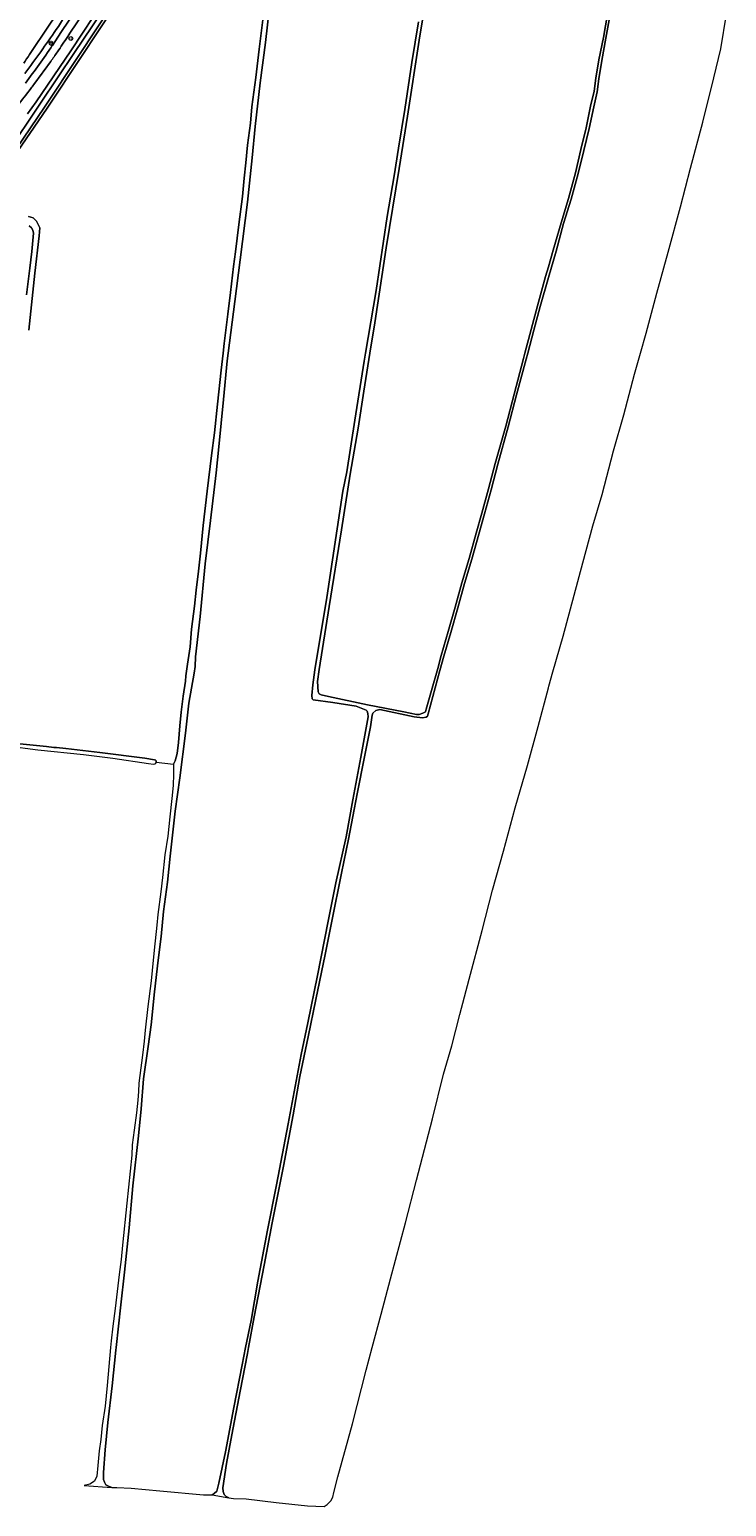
# Model space of a CAD drawing. Header units: metres. Extents: x 125158 to 132124, y 450612 to 454469.
# Tile 142 of 173: x 130291 to 130572, y 452936 to 453530. Entities that reach past the tile are written whole.
import ezdxf
from ezdxf.enums import TextEntityAlignment as Align

# ---------------------------------------------------------------- set-up
doc = ezdxf.new("R2010")
doc.units = ezdxf.units.M
doc.layers.get('0').update_dxf_attribs({"color": 8})
for name, color, linetype, lineweight in [('B-XX-KL-ET_LS_OV_LICHTMAST-S', 8, 'Continuous', 25), ('B-XX-OG-TERREIN_CULTUURSCHEIDING-GV', 8, 'Continuous', 18), ('B-XX-OG-WATER-GV', 8, 'Continuous', 18), ('B-XX-OG-WATER_SLOOT-GV', 8, 'Continuous', 18), ('B-XX-OG-WEG-GV', 8, 'Continuous', 18), ('B-XX-VW-VERKEERSTEKEN_DRAAGCONSTRUCTIE-S', 8, 'Continuous', 25)]:
    doc.layers.add(name, color=color, linetype=linetype, lineweight=lineweight)
doc.styles.add('NLCS-ISO', font='NLCS-ISO.ttf')

# ---------------------------------------------------------------- blocks, each defined once
blk = doc.blocks.new('SIE-WEG_PAAL_VERKEERSBORD-SO')
at = {"color": 0, "linetype": 'ByBlock', "lineweight": 18}
blk.add_circle((0, 0), 1.5, dxfattribs=at)
at = {"color": 0, "linetype": 'ByBlock', "lineweight": 18, "style": 'NLCS-ISO'}
blk.add_text('vb', height=1.5, dxfattribs=at).set_placement((0, 0.1), align=Align.MIDDLE_CENTER)
blk = doc.blocks.new('SKL-ET_OV_LICHTMAST-SO')
at = {"color": 0, "linetype": 'ByBlock', "lineweight": 18}
for points in [[(-1.2, 0), (-2, 0)], [(-1.4, 1.4), (-0.9, 0.9)], [(0, 2), (0, 1.2)], [(0.9, 0.9), (1.4, 1.4)], [(2, 0), (1.2, 0)], [(-1.4, -1.4), (-0.9, -0.9)], [(0, -1.2), (0, -2)], [(0.9, -0.9), (1.4, -1.4)]]:
    blk.add_lwpolyline(points, dxfattribs=at)
blk.add_circle((0, 0), 1, dxfattribs=at)

msp = doc.modelspace()

# ---------------------------------------------------------------- linework, layer by layer
at = {"layer": 'B-XX-OG-TERREIN_CULTUURSCHEIDING-GV'}
for points in [[(130453.32, 453558.6), (130448.02, 453525.89), (130443.29, 453495.36), (130440.02, 453474.33), (130434.71, 453442.39), (130430.17, 453412.18), (130428.18, 453400), (130425.68, 453384.74), (130423.47, 453369.9), (130420.26, 453351.39), (130416.81, 453328.92), (130411.85, 453298.12), (130407.73, 453272.7), (130407.11, 453267.89), (130407.4, 453263.73), (130407.83, 453262.94), (130408.6, 453262.53), (130411.49, 453261.93), (130427.24, 453258.53), (130441.79, 453255.7), (130446.91, 453254.67), (130448.02, 453254.68), (130449.54, 453255.21), (130450.54, 453255.72), (130450.86, 453256.81), (130451.09, 453257.79), (130452.93, 453264.29), (130455.47, 453273.14), (130456.92, 453278.41), (130459.72, 453288), (130462.49, 453297.8), (130465.24, 453307.66), (130468.13, 453317.43), (130470.96, 453327.55), (130473.24, 453335.62), (130475.92, 453345.39), (130478.58, 453355.6), (130482.83, 453370.7), (130486.17, 453383.54), (130490.03, 453397.93), (130490.58, 453400), (130493.11, 453409.56), (130495.68, 453419.12), (130498.85, 453430.9), (130500, 453434.79), (130501.96, 453441.43), (130505.1, 453452.44), (130508.11, 453462.27), (130510.88, 453472.6), (130513, 453481.96), (130515.14, 453490.71), (130517.01, 453499.43), (130518.44, 453505.46), (130519.06, 453510.71), (130520.3, 453517.99), (130522.12, 453526.97), (130524.51, 453540.26)], [(130388.41, 453545.23), (130386.23, 453524.95), (130384.04, 453508.71), (130381.98, 453491.21), (130380.78, 453478.58), (130378.88, 453460.8), (130375.95, 453437.62), (130373.82, 453420.79), (130371.19, 453400), (130370.81, 453397), (130369.33, 453381.45), (130367.46, 453362.41), (130366.35, 453351.93), (130364.04, 453332.77), (130361.95, 453315.26), (130359.91, 453294.06), (130358.07, 453277.8), (130357.85, 453273.93), (130357.44, 453271.23), (130355.37, 453259.21), (130354.01, 453247.22), (130351.68, 453229.19), (130349.88, 453215.76), (130347.78, 453197.71), (130346.76, 453187.21), (130345.1, 453175.38), (130344.15, 453165.41), (130342.99, 453155.9), (130341.47, 453143.16), (130340.16, 453129.87), (130338.97, 453121.1), (130337.15, 453108.03), (130336.21, 453095.97), (130335.02, 453085.2), (130332.81, 453065.05), (130331.34, 453048.14), (130329.43, 453030.31), (130327.93, 453017.13), (130326.09, 453000), (130325.97, 452998.91), (130324.44, 452984.61), (130322.76, 452969.8), (130321.64, 452958.82), (130320.99, 452949.72), (130320.96, 452946.89), (130321.34, 452945.83), (130322, 452944.81), (130323.05, 452944.17), (130324.3, 452943.63), (130326.36, 452943.69), (130332.14, 452943.39), (130343.62, 452942.42), (130361.18, 452940.7), (130363.4, 452940.68), (130364.75, 452940.72), (130365.49, 452941.26), (130366.57, 452942.28), (130367.35, 452945.38), (130370.06, 452958), (130373.46, 452975.93), (130376.79, 452993), (130378.19, 453000), (130380.36, 453010.87), (130383.15, 453026.68), (130386.92, 453047.26), (130390.64, 453065.52), (130395.26, 453090.02), (130400.56, 453117.93), (130403.23, 453130.57), (130407.09, 453149.64), (130411.44, 453171.51), (130414.48, 453186.96), (130418.61, 453205.51), (130421.34, 453220.36), (130424.53, 453237.54), (130427.45, 453253.71), (130427.42, 453255.06), (130427.07, 453255.94), (130426.68, 453256.35), (130424.65, 453257.23), (130422.6, 453257.99), (130413.29, 453259.55), (130405.4, 453260.59), (130404.96, 453260.95), (130404.85, 453262.26), (130405.17, 453266.54), (130406.03, 453272.64), (130410.92, 453301.72), (130417.35, 453344.49), (130418.84, 453352.22), (130422.12, 453373.03), (130425.92, 453396.85), (130426.45, 453400), (130430.68, 453425.26), (130435.14, 453454.96), (130438, 453471.31), (130439.71, 453482.54), (130442.24, 453498.05), (130445.11, 453517.02), (130447.78, 453533.37)], [(130326.03, 453540.46), (130311.89, 453519), (130298.38, 453498.64), (130284.68, 453478.54)], [(130525.58, 453540.07), (130523.18, 453526.77), (130521.54, 453517.7), (130520.34, 453510.44), (130519.62, 453505.21), (130518.33, 453499.07), (130516.37, 453490.41), (130514.26, 453481.57), (130511.93, 453472.34), (130509.14, 453461.97), (130506.13, 453452.13), (130503.17, 453441), (130500.01, 453430.48), (130500, 453430.45), (130496.72, 453418.84), (130494.16, 453409.28), (130491.69, 453400), (130491.07, 453397.65), (130487.21, 453383.26), (130483.87, 453370.42), (130479.62, 453355.32), (130476.96, 453345.11), (130474.28, 453335.33), (130472, 453327.26), (130469.16, 453317.13), (130466.27, 453307.36), (130463.53, 453297.51), (130460.76, 453287.7), (130457.96, 453278.11), (130456.37, 453272.32), (130451.63, 453254.95), (130451.34, 453253.93), (130450.79, 453253.55), (130449.38, 453253.36), (130446.04, 453253.78), (130432.16, 453256.61), (130430.58, 453256.31), (130429.41, 453255.19), (130429.04, 453254.35), (130428.4, 453249.74), (130426.04, 453237.7), (130423.1, 453222.75), (130419.63, 453204.51), (130416.79, 453190.86), (130412.84, 453171.55), (130410.2, 453158.11), (130406.44, 453139.99), (130403.4, 453124.95), (130400.06, 453109.08), (130397.28, 453093.6), (130393.38, 453072.96), (130388.83, 453050.19), (130385.6, 453033.1), (130381.61, 453012.33), (130379.36, 453000), (130378.92, 452997.57), (130375.97, 452982.47), (130372.61, 452964.91), (130370.5, 452953.29), (130368.98, 452943.54), (130369.09, 452942.11), (130369.54, 452940.91), (130370.39, 452940.05), (130371.43, 452939.54), (130373.32, 452939.26), (130378.45, 452939.1), (130390.49, 452937.66), (130403.13, 452936.37), (130409.75, 452936.07), (130410.94, 452936.79), (130412.49, 452938.39), (130413.3, 452939.85), (130413.64, 452941.67), (130415.29, 452948.04), (130421.13, 452969.27), (130426.68, 452990.9), (130429.12, 453000), (130432.74, 453013.48), (130436.52, 453027.65), (130442.46, 453050.19), (130446.99, 453067.35), (130453.35, 453092.04), (130457.82, 453109.92), (130461.16, 453121.36), (130464.31, 453134), (130468.07, 453148.25), (130473.34, 453167.78), (130477.5, 453183.96), (130481.93, 453199.71), (130486.63, 453217.18), (130491.66, 453234.13), (130495.86, 453249.84), (130500, 453265.45), (130500.17, 453266.08), (130501.84, 453271.88), (130505.91, 453286.19), (130510.4, 453302.72), (130513.83, 453315.65), (130517.92, 453330.61), (130521.58, 453343.11), (130526.16, 453360.67), (130530.33, 453375.26), (130534.65, 453391.53), (130537.1, 453400), (130539.41, 453408.01), (130543.7, 453424.1), (130548.18, 453440.69), (130553.13, 453458.96), (130557.21, 453474.41), (130562.18, 453492.92), (130566.59, 453510.75), (130569.33, 453522.41), (130571.66, 453536.36)], [(130285.98, 453243.02), (130298.11, 453241.77), (130301.05, 453241.42), (130302.04, 453241.43), (130305.81, 453240.92), (130319.54, 453239.44), (130337.63, 453237.04), (130341.55, 453236.47), (130342.1, 453236.29), (130342.22, 453235.71), (130342.15, 453235.5), (130349.22, 453234.62), (130349.88, 453236), (130350.61, 453239), (130351.17, 453243.34), (130351.75, 453250.05), (130352.3, 453255.62), (130353.06, 453262.07), (130353.93, 453268.07), (130354.07, 453270.21), (130354.8, 453274.86), (130355.82, 453281.93), (130356.47, 453288.96), (130357.58, 453298.21), (130358.29, 453304.73), (130359.16, 453312.27), (130359.98, 453319.61), (130361.15, 453330.68), (130362.72, 453344.51), (130364.51, 453358.83), (130365.6, 453367.97), (130366.86, 453379.47), (130368.38, 453393.14), (130369.11, 453400), (130369.52, 453403.97), (130371.05, 453415.65), (130372.16, 453424.44), (130373.37, 453434.93), (130374.17, 453440.82), (130375.43, 453451.84), (130376.93, 453463.04), (130377.66, 453470.47), (130378.21, 453476.6), (130378.99, 453483.7), (130380.08, 453492.52), (130380.66, 453499.06), (130382.26, 453510.89), (130383.64, 453522.32), (130385.14, 453534.15)], [(130289.99, 453423.54), (130291.32, 453434.2), (130292.2, 453440.96), (130292.83, 453448.33), (130292.6, 453449.47), (130291.99, 453450.51), (130291.04, 453451.29)], [(130290.86, 453455.04), (130292.65, 453454.44), (130294.04, 453453.14), (130295.31, 453450.41), (130295.06, 453447.22), (130293.41, 453432.25), (130291.01, 453409.25)]]:
    msp.add_lwpolyline(points, dxfattribs=at)
at = {"layer": 'B-XX-OG-WATER-GV'}
for points in [[(130524.51, 453540.26), (130522.12, 453526.97), (130520.3, 453517.99), (130519.06, 453510.71), (130518.44, 453505.46), (130517.01, 453499.43), (130515.14, 453490.71), (130513, 453481.96), (130510.88, 453472.6), (130508.11, 453462.27), (130505.1, 453452.44), (130501.96, 453441.43), (130500, 453434.79), (130498.85, 453430.9), (130495.68, 453419.12), (130493.11, 453409.56), (130490.58, 453400), (130490.03, 453397.93), (130486.17, 453383.54), (130482.83, 453370.7), (130478.58, 453355.6), (130475.92, 453345.39), (130473.24, 453335.62), (130470.96, 453327.55), (130468.13, 453317.43), (130465.24, 453307.66), (130462.49, 453297.8), (130459.72, 453288), (130456.92, 453278.41), (130455.47, 453273.14), (130452.93, 453264.29), (130451.09, 453257.79), (130450.86, 453256.81), (130450.54, 453255.72), (130449.54, 453255.21), (130448.02, 453254.68), (130446.91, 453254.67), (130441.79, 453255.7), (130427.24, 453258.53), (130411.49, 453261.93), (130408.6, 453262.53), (130407.83, 453262.94), (130407.4, 453263.73), (130407.11, 453267.89), (130407.73, 453272.7), (130411.85, 453298.12), (130416.81, 453328.92), (130420.26, 453351.39), (130423.47, 453369.9), (130425.68, 453384.74), (130428.18, 453400), (130430.17, 453412.18), (130434.71, 453442.39), (130440.02, 453474.33), (130443.29, 453495.36), (130448.02, 453525.89), (130453.32, 453558.6)], [(130385.14, 453534.15), (130383.64, 453522.32), (130382.26, 453510.89), (130380.66, 453499.06), (130380.08, 453492.52), (130378.99, 453483.7), (130378.21, 453476.6), (130377.66, 453470.47), (130376.93, 453463.04), (130375.43, 453451.84), (130374.17, 453440.82), (130373.37, 453434.93), (130372.16, 453424.44), (130371.05, 453415.65), (130369.52, 453403.97), (130369.11, 453400), (130368.38, 453393.14), (130366.86, 453379.47), (130365.6, 453367.97), (130364.51, 453358.83), (130362.72, 453344.51), (130361.15, 453330.68), (130359.98, 453319.61), (130359.16, 453312.27), (130358.29, 453304.73), (130357.58, 453298.21), (130356.47, 453288.96), (130355.82, 453281.93), (130354.8, 453274.86), (130354.07, 453270.21), (130353.93, 453268.07), (130353.06, 453262.07), (130352.3, 453255.62), (130351.75, 453250.05), (130351.17, 453243.34), (130350.61, 453239), (130349.88, 453236), (130349.22, 453234.62), (130349.13, 453230.67), (130348.99, 453226.16), (130348.53, 453220.83), (130347.66, 453213.51), (130346.83, 453205.71), (130345.65, 453198.27), (130344.7, 453189.09), (130344.05, 453183.32), (130342.86, 453174.14), (130342.47, 453169.97), (130341.38, 453159.9), (130340.54, 453151.68), (130340.15, 453147.54), (130338.82, 453137.2), (130337.8, 453127.7), (130337.34, 453123.24), (130336.66, 453117.67), (130335.55, 453109.44), (130335.26, 453106.4), (130335.02, 453103.01), (130334.8, 453099.47), (130334.21, 453094.46), (130333.29, 453087.41), (130332.58, 453081.54), (130332.34, 453077.44), (130330.35, 453058.14), (130328.65, 453041.17), (130328.17, 453035.4), (130327.3, 453029.32), (130325.72, 453015.66), (130324.7, 453008.55), (130324.03, 453002.66), (130323.79, 453000), (130322.45, 452984.77), (130321.62, 452976.48), (130320.51, 452968.66), (130319.92, 452963.01), (130319.25, 452958.47), (130318.7, 452952.54), (130318.3, 452948.28), (130317.32, 452946.26), (130315.54, 452945.08), (130313.21, 452944.52), (130324.3, 452943.63), (130323.05, 452944.17), (130322, 452944.81), (130321.34, 452945.83), (130320.96, 452946.89), (130320.99, 452949.72), (130321.64, 452958.82), (130322.76, 452969.8), (130324.44, 452984.61), (130325.97, 452998.91), (130326.09, 453000), (130327.93, 453017.13), (130329.43, 453030.31), (130331.34, 453048.14), (130332.81, 453065.05), (130335.02, 453085.2), (130336.21, 453095.97), (130337.15, 453108.03), (130338.97, 453121.1), (130340.16, 453129.87), (130341.47, 453143.16), (130342.99, 453155.9), (130344.15, 453165.41), (130345.1, 453175.38), (130346.76, 453187.21), (130347.78, 453197.71), (130349.88, 453215.76), (130351.68, 453229.19), (130354.01, 453247.22), (130355.37, 453259.21), (130357.44, 453271.23), (130357.85, 453273.93), (130358.07, 453277.8), (130359.91, 453294.06), (130361.95, 453315.26), (130364.04, 453332.77), (130366.35, 453351.93), (130367.46, 453362.41), (130369.33, 453381.45), (130370.81, 453397), (130371.19, 453400), (130373.82, 453420.79), (130375.95, 453437.62), (130378.88, 453460.8), (130380.78, 453478.58), (130381.98, 453491.21), (130384.04, 453508.71), (130386.23, 453524.95), (130388.41, 453545.23)], [(130447.78, 453533.37), (130445.11, 453517.02), (130442.24, 453498.05), (130439.71, 453482.54), (130438, 453471.31), (130435.14, 453454.96), (130430.68, 453425.26), (130426.45, 453400), (130425.92, 453396.85), (130422.12, 453373.03), (130418.84, 453352.22), (130417.35, 453344.49), (130410.92, 453301.72), (130406.03, 453272.64), (130405.17, 453266.54), (130404.85, 453262.26), (130404.96, 453260.95), (130405.4, 453260.59), (130413.29, 453259.55), (130422.6, 453257.99), (130424.65, 453257.23), (130426.68, 453256.35), (130427.07, 453255.94), (130427.42, 453255.06), (130427.45, 453253.71), (130424.53, 453237.54), (130421.34, 453220.36), (130418.61, 453205.51), (130414.48, 453186.96), (130411.44, 453171.51), (130407.09, 453149.64), (130403.23, 453130.57), (130400.56, 453117.93), (130395.26, 453090.02), (130390.64, 453065.52), (130386.92, 453047.26), (130383.15, 453026.68), (130380.36, 453010.87), (130378.19, 453000), (130376.79, 452993), (130373.46, 452975.93), (130370.06, 452958), (130367.35, 452945.38), (130366.57, 452942.28), (130365.49, 452941.26), (130364.75, 452940.72), (130371.43, 452939.54), (130370.39, 452940.05), (130369.54, 452940.91), (130369.09, 452942.11), (130368.98, 452943.54), (130370.5, 452953.29), (130372.61, 452964.91), (130375.97, 452982.47), (130378.92, 452997.57), (130379.36, 453000), (130381.61, 453012.33), (130385.6, 453033.1), (130388.83, 453050.19), (130393.38, 453072.96), (130397.28, 453093.6), (130400.06, 453109.08), (130403.4, 453124.95), (130406.44, 453139.99), (130410.2, 453158.11), (130412.84, 453171.55), (130416.79, 453190.86), (130419.63, 453204.51), (130423.1, 453222.75), (130426.04, 453237.7), (130428.4, 453249.74), (130429.04, 453254.35), (130429.41, 453255.19), (130430.58, 453256.31), (130432.16, 453256.61), (130446.04, 453253.78), (130449.38, 453253.36), (130450.79, 453253.55), (130451.34, 453253.93), (130451.63, 453254.95), (130456.37, 453272.32), (130457.96, 453278.11), (130460.76, 453287.7), (130463.53, 453297.51), (130466.27, 453307.36), (130469.16, 453317.13), (130472, 453327.26), (130474.28, 453335.33), (130476.96, 453345.11), (130479.62, 453355.32), (130483.87, 453370.42), (130487.21, 453383.26), (130491.07, 453397.65), (130491.69, 453400), (130494.16, 453409.28), (130496.72, 453418.84), (130500, 453430.45), (130500.01, 453430.48), (130503.17, 453441), (130506.13, 453452.13), (130509.14, 453461.97), (130511.93, 453472.34), (130514.26, 453481.57), (130516.37, 453490.41), (130518.33, 453499.07), (130519.62, 453505.21), (130520.34, 453510.44), (130521.54, 453517.7), (130523.18, 453526.77), (130525.58, 453540.07)], [(130291.04, 453451.29), (130291.99, 453450.51), (130292.6, 453449.47), (130292.83, 453448.33), (130292.2, 453440.96), (130291.32, 453434.2), (130289.99, 453423.54)], [(130291.01, 453409.25), (130293.41, 453432.25), (130295.06, 453447.22), (130295.31, 453450.41), (130294.04, 453453.14), (130292.65, 453454.44), (130290.86, 453455.04)], [(130282.35, 453242.08), (130294.63, 453240.46), (130312.93, 453238.51), (130324.75, 453237.11), (130339.1, 453234.96), (130341.07, 453234.75), (130341.66, 453234.81), (130342, 453235.08), (130342.15, 453235.5), (130342.22, 453235.71), (130342.1, 453236.29), (130341.55, 453236.47), (130337.63, 453237.04), (130319.54, 453239.44), (130305.81, 453240.92), (130302.04, 453241.43), (130301.05, 453241.42), (130298.11, 453241.77), (130285.98, 453243.02)]]:
    msp.add_lwpolyline(points, dxfattribs=at)
at = {"layer": 'B-XX-OG-WATER_SLOOT-GV'}
for points in [[(130323.48, 453542.11), (130309.35, 453520.98), (130295.62, 453500.61), (130281.8, 453479.96), (130270.58, 453463.58), (130268.57, 453462.54), (130261.37, 453461.18), (130259.57, 453460.5), (130258.11, 453459.25), (130257.66, 453458.49), (130258.71, 453457.7), (130258.74, 453457.71), (130260.44, 453458.75), (130270.27, 453460.96), (130271.61, 453461.72), (130273.04, 453463.15), (130283.23, 453478.27), (130297.27, 453499), (130311.12, 453519.72), (130324.7, 453540.47)], [(130281.8, 453479.96), (130295.62, 453500.61), (130309.35, 453520.98), (130323.48, 453542.11)], [(130324.7, 453540.47), (130311.12, 453519.72), (130297.27, 453499), (130283.23, 453478.27)], [(130284.68, 453478.54), (130298.38, 453498.64), (130311.89, 453519), (130326.03, 453540.46)], [(130321.66, 453542.76), (130307.79, 453521.59), (130293.96, 453501.18), (130290.44, 453496.33)]]:
    msp.add_lwpolyline(points, dxfattribs=at)
at = {"layer": 'B-XX-OG-WEG-GV'}
for points in [[(130363.1, 453611.05), (130355.68, 453600.47), (130355.53, 453600.26), (130355.4, 453600.05), (130348.69, 453590.22), (130346.69, 453587.28), (130342.53, 453581.17), (130332.1, 453565.55), (130323.8, 453553.13), (130321.79, 453550.12), (130307.48, 453528.75), (130306.58, 453527.38)], [(130291.23, 453520.11), (130299.16, 453531.93), (130305.66, 453541.62), (130316.43, 453557.66)], [(130308.81, 453540.59), (130317.82, 453554.19), (130319.06, 453556.04), (130316.43, 453557.66), (130305.66, 453541.62), (130299.16, 453531.93), (130291.23, 453520.11)], [(130300.41, 453523.83), (130303.89, 453529.03), (130319.74, 453552.72)], [(130319.74, 453552.72), (130303.89, 453529.03), (130300.41, 453523.83)], [(130306.58, 453527.38), (130307.48, 453528.75), (130321.79, 453550.12), (130323.8, 453553.13)], [(130290.44, 453496.33), (130293.96, 453501.18), (130307.79, 453521.59), (130321.66, 453542.76)]]:
    msp.add_lwpolyline(points, dxfattribs=at)
at = {"layer": 'B-XX-OG-WEG-GV', "extrusion": (0, 0, -1)}
for centre, radius, start, end in [((-129916.61, 453792.44), 466.1, 212.70732, 214.23569), ((-129917.19, 453792.11), 465.44, 214.24177, 216.91756), ((-129883.45, 453806.06), 506.66, 213.36931, 214.20448), ((-130034.11, 453702.59), 320.73, 213.8733, 217.20706), ((-129880.08, 453796.17), 495.23, 213.87868, 214.3562), ((-122690.25, 459088.97), 9431.18, 216.211225, 216.287634), ((-130189.83, 453597.85), 136.23, 214.21845, 216.20975), ((-129977.01, 453746.97), 396.1, 217.38269, 218.64958), ((-130250.5, 453537.98), 51.9, 216.34224, 217.37301)]:
    msp.add_arc(centre, radius, start, end, dxfattribs=at)
at = {"layer": 'B-XX-OG-WEG-GV'}
for centre, radius, start, end in [((129916.61, 453792.44), 466.1, 325.76431, 327.29268), ((129917.19, 453792.11), 465.44, 323.08244, 325.75823), ((129883.45, 453806.06), 506.66, 325.79552, 326.63069), ((130034.11, 453702.59), 320.73, 322.79294, 326.1267), ((129880.08, 453796.17), 495.23, 325.6438, 326.12132), ((122690.25, 459088.97), 9431.18, 323.712366, 323.788775), ((130189.83, 453597.85), 136.23, 323.79025, 325.78155), ((129977.01, 453746.97), 396.1, 321.35042, 322.61731), ((130250.5, 453537.98), 51.9, 322.62699, 323.65776)]:
    msp.add_arc(centre, radius, start, end, dxfattribs=at)

# ---------------------------------------------------------------- block references
at = {"layer": 'B-XX-KL-ET_LS_OV_LICHTMAST-S', "xscale": 0.5, "yscale": 0.5, "zscale": 0.5}
msp.add_blockref('SKL-ET_OV_LICHTMAST-SO', (130299.87, 453524.72), dxfattribs=at)
at = {"layer": 'B-XX-VW-VERKEERSTEKEN_DRAAGCONSTRUCTIE-S', "xscale": 0.5, "yscale": 0.5, "zscale": 0.5}
msp.add_blockref('SIE-WEG_PAAL_VERKEERSBORD-SO', (130307.84, 453526.61), dxfattribs=at)

doc.saveas('drawing.dxf')
